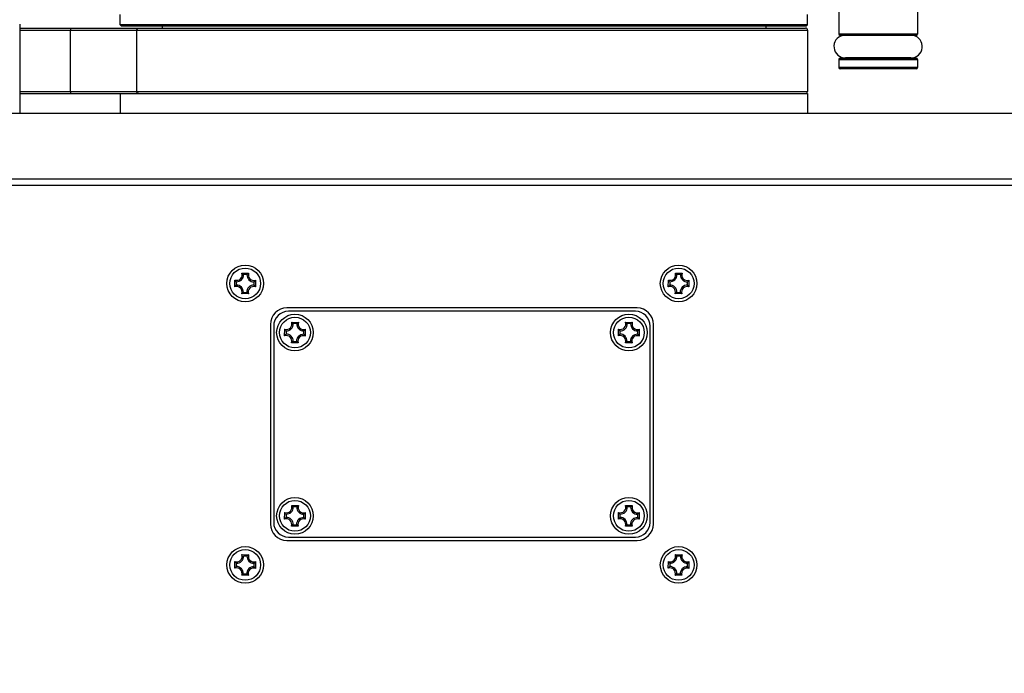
# Model space of a CAD drawing. Header units: millimetres. Extents: x 0 to 420, y 0 to 297.
# Tile 194 of 256: x 249 to 264, y 139 to 149. Entities that reach past the tile are written whole.
import ezdxf

# ---------------------------------------------------------------- set-up
doc = ezdxf.new("R2010")
doc.units = ezdxf.units.MM
doc.header["$LTSCALE"] = 23.1
doc.layers.get('0').update_dxf_attribs({"linetype": 'CONTINUOUS'})
doc.layers.add('DIM_PILOTEES', color=7, linetype='CONTINUOUS')
doc.styles.add('TEXTSTYLE_2', font='txt', dxfattribs={"width": 0.97619})
doc.styles.add('TEXTSTYLE_6', font='txt', dxfattribs={"width": 1.178571})
doc.dimstyles.new('DIMSTYLE_1', dxfattribs={"dimtxt": 2.5, "dimasz": 0.1875, "dimexe": 0.125, "dimexo": 0.0625, "dimgap": 1.25, "dimtad": 0, "dimtih": 1, "dimtoh": 1, "dimdsep": 46, "dimtxsty": 'TEXTSTYLE_2', "dimblk": '_FILLED', "dimblk1": '_FILLED', "dimblk2": '_FILLED', "dimcen": 0.09, "dimazin": 2, "dimtfac": 1, "dimtofl": 0, "dimtmove": 0, "dimatfit": 3, "dimldrblk": '_FILLED', "dimfxl": 1, "dimtolj": 1, "dimarcsym": 0})
doc.dimstyles.new('DIMSTYLE_5', dxfattribs={"dimtxt": 2.5, "dimasz": 0.1875, "dimexe": 0.125, "dimexo": 0.0625, "dimgap": 1.25, "dimtad": 0, "dimtih": 1, "dimtoh": 1, "dimdsep": 46, "dimtxsty": 'TEXTSTYLE_6', "dimblk": '_FILLED', "dimblk1": '_FILLED', "dimblk2": '_FILLED', "dimcen": 0.09, "dimazin": 2, "dimtfac": 1, "dimtofl": 0, "dimtmove": 0, "dimatfit": 3, "dimldrblk": '_FILLED', "dimfxl": 1, "dimtolj": 1, "dimarcsym": 0})

# ---------------------------------------------------------------- blocks, each defined once
blk = doc.blocks.new('_FILLED')
at = {"color": 0, "linetype": 'BYBLOCK'}
blk.add_solid([(0, 0), (-1, 0.167), (-1, -0.167)], dxfattribs=at)
blk = doc.blocks.new('*D0')
at = {"layer": 'DIM_PILOTEES', "color": 2, "linetype": 'CONTINUOUS'}
for p, q in [((218.881, 254.209), (215.095, 254.209)), ((215.22, 254.209), (215.22, 191.754)), ((273.853, 254.209), (218.881, 254.209)), ((215.22, 129.447), (215.22, 186.754)), ((218.881, 129.447), (215.095, 129.447)), ((273.878, 129.447), (218.881, 129.447))]:
    blk.add_line(p, q, dxfattribs=at)
at = {"layer": 'DIM_PILOTEES', "color": 2, "linetype": 'CONTINUOUS', "xscale": 0.1875, "yscale": 0.1875, "zscale": 0.1875}
for p, rotation in [((215.22, 254.209), 90), ((215.22, 129.447), 270)]:
    blk.add_blockref('_FILLED', p, dxfattribs=dict(at, rotation=rotation))
at = {"layer": 'DIM_PILOTEES', "color": 2, "linetype": 'CONTINUOUS', "insert": (215.22, 190.504), "char_height": 2.5, "width": 10.98214, "attachment_point": 2, "line_spacing_factor": 0.9, "style": 'TEXTSTYLE_2'}
blk.add_mtext('{\\ftxt;\\W0.0001;\\H0.0001;\\~}{\\ftxt;\\W2.9285714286;\\H2.5; }{\\ftxt;\\W0.0001;\\H0.0001;\\~}', dxfattribs=at)
blk = doc.blocks.new('*D5')
at = {"layer": 'DIM_PILOTEES', "color": 2, "linetype": 'CONTINUOUS'}
for p, q in [((232.56, 146.386), (232.56, 120.753)), ((278.981, 146.386), (278.981, 120.753)), ((232.56, 120.878), (250.176, 120.878)), ((278.981, 120.878), (258.569, 120.878))]:
    blk.add_line(p, q, dxfattribs=at)
at = {"layer": 'DIM_PILOTEES', "color": 2, "linetype": 'CONTINUOUS', "xscale": 0.1875, "yscale": 0.1875, "zscale": 0.1875, "rotation": 180}
blk.add_blockref('_FILLED', (232.56, 120.878), dxfattribs=at)
at = {"layer": 'DIM_PILOTEES', "color": 2, "linetype": 'CONTINUOUS', "xscale": 0.1875, "yscale": 0.1875, "zscale": 0.1875}
blk.add_blockref('_FILLED', (278.981, 120.878), dxfattribs=at)
at = {"layer": 'DIM_PILOTEES', "color": 2, "linetype": 'CONTINUOUS', "insert": (254.373, 122.128), "char_height": 2.5, "width": 8.83929, "attachment_point": 2, "line_spacing_factor": 0.9, "style": 'TEXTSTYLE_6'}
blk.add_mtext('{\\ftxt;\\W0.0001;\\H0.0001;\\~}{\\ftxt;\\W2.3571428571;\\H2.5; }{\\ftxt;\\W0.0001;\\H0.0001;\\~}', dxfattribs=at)

msp = doc.modelspace()

# ---------------------------------------------------------------- linework, layer by layer
at = {"color": 7, "linetype": 'CONTINUOUS'}
for p, q in [((250.521, 149.092), (250.521, 149.252)), ((261.021, 149.092), (261.021, 149.252)), ((261.498, 149.322), (261.498, 148.952)), ((262.698, 149.322), (262.698, 148.952)), ((248.987, 149.102), (248.987, 147.742)), ((248.987, 149.042), (260.991, 149.042)), ((261.021, 149.092), (250.521, 149.092)), ((250.541, 149.072), (250.521, 149.092)), ((261.001, 149.072), (250.541, 149.072)), ((251.161, 149.072), (251.161, 149.042)), ((260.381, 149.072), (260.381, 149.042)), ((261.001, 149.072), (261.021, 149.092)), ((248.987, 149.012), (261.021, 149.012)), ((249.764, 148.072), (249.764, 149.012)), ((250.776, 148.072), (250.776, 149.012)), ((261.021, 149.012), (261.021, 148.072)), ((262.698, 148.952), (261.498, 148.952)), ((262.678, 148.932), (261.518, 148.932)), ((261.518, 148.582), (262.678, 148.582)), ((262.597, 148.587), (261.598, 148.587)), ((261.723, 148.582), (261.723, 148.587)), ((262.473, 148.582), (262.473, 148.587)), ((261.498, 148.562), (262.698, 148.562)), ((261.498, 148.562), (261.498, 148.442)), ((262.698, 148.442), (261.498, 148.442)), ((262.698, 148.562), (262.698, 148.442)), ((262.678, 148.422), (261.518, 148.422)), ((248.987, 148.072), (261.021, 148.072)), ((248.987, 148.042), (261.021, 148.042)), ((250.521, 148.042), (250.521, 147.742)), ((261.021, 148.042), (261.021, 147.742)), ((238.836, 147.742), (272.705, 147.742)), ((245.102, 146.642), (266.379, 146.642)), ((245.599, 146.742), (265.942, 146.742)), ((252.381, 145.299), (252.483, 145.298)), ((252.386, 145.295), (252.386, 145.295)), ((252.386, 145.295), (252.386, 145.295)), ((252.458, 145.277), (252.406, 145.278)), ((252.478, 145.295), (252.478, 145.295)), ((252.478, 145.295), (252.478, 145.295)), ((259.001, 145.299), (259.103, 145.298)), ((259.078, 145.277), (259.026, 145.278)), ((252.273, 145.092), (252.274, 145.194)), ((252.295, 145.169), (252.295, 145.117)), ((252.566, 145.115), (252.566, 145.167)), ((252.584, 145.187), (252.584, 145.187)), ((252.584, 145.187), (252.584, 145.187)), ((252.588, 145.192), (252.587, 145.089)), ((258.893, 145.092), (258.894, 145.194)), ((258.915, 145.169), (258.915, 145.117)), ((259.186, 145.115), (259.186, 145.167)), ((259.208, 145.192), (259.207, 145.089)), ((252.277, 145.097), (252.277, 145.097)), ((252.277, 145.097), (252.277, 145.097)), ((252.48, 144.985), (252.378, 144.986)), ((252.383, 144.989), (252.383, 144.989)), ((252.383, 144.989), (252.383, 144.989)), ((252.404, 145.007), (252.455, 145.006)), ((252.475, 144.989), (252.475, 144.988)), ((252.475, 144.989), (252.475, 144.988)), ((259.1, 144.985), (258.998, 144.986)), ((259.024, 145.007), (259.075, 145.006)), ((258.416, 144.767), (253.066, 144.767)), ((258.391, 144.717), (253.091, 144.717)), ((253.141, 144.549), (253.243, 144.548)), ((253.146, 144.545), (253.146, 144.545)), ((253.146, 144.545), (253.146, 144.545)), ((253.218, 144.527), (253.166, 144.528)), ((253.238, 144.544), (253.238, 144.545)), ((253.238, 144.544), (253.238, 144.545)), ((258.241, 144.549), (258.343, 144.548)), ((258.246, 144.545), (258.246, 144.545)), ((258.246, 144.545), (258.246, 144.545)), ((258.318, 144.527), (258.266, 144.528)), ((258.338, 144.544), (258.338, 144.545)), ((258.338, 144.544), (258.338, 144.545)), ((252.816, 144.517), (252.816, 141.467)), ((252.866, 144.492), (252.866, 141.492)), ((253.033, 144.342), (253.034, 144.444)), ((253.038, 144.439), (253.038, 144.439)), ((253.038, 144.439), (253.038, 144.439)), ((253.055, 144.419), (253.055, 144.367)), ((253.326, 144.365), (253.326, 144.417)), ((253.344, 144.437), (253.344, 144.437)), ((253.344, 144.437), (253.344, 144.437)), ((253.348, 144.442), (253.347, 144.339)), ((258.133, 144.342), (258.134, 144.444)), ((258.138, 144.439), (258.138, 144.439)), ((258.138, 144.439), (258.138, 144.439)), ((258.155, 144.419), (258.155, 144.367)), ((258.426, 144.365), (258.426, 144.417)), ((258.444, 144.437), (258.444, 144.437)), ((258.444, 144.437), (258.444, 144.437)), ((258.448, 144.442), (258.447, 144.339)), ((258.616, 141.492), (258.616, 144.492)), ((258.666, 141.467), (258.666, 144.517)), ((253.037, 144.347), (253.037, 144.347)), ((253.037, 144.347), (253.037, 144.347)), ((253.24, 144.235), (253.138, 144.236)), ((253.143, 144.239), (253.143, 144.239)), ((253.143, 144.239), (253.143, 144.239)), ((253.164, 144.257), (253.215, 144.256)), ((253.235, 144.239), (253.235, 144.239)), ((253.235, 144.239), (253.235, 144.239)), ((253.343, 144.345), (253.343, 144.344)), ((253.343, 144.345), (253.343, 144.344)), ((258.137, 144.347), (258.137, 144.347)), ((258.137, 144.347), (258.137, 144.347)), ((258.34, 144.235), (258.238, 144.236)), ((258.243, 144.239), (258.243, 144.239)), ((258.243, 144.239), (258.243, 144.239)), ((258.264, 144.257), (258.315, 144.256)), ((258.335, 144.239), (258.335, 144.239)), ((258.335, 144.239), (258.335, 144.239)), ((258.443, 144.345), (258.443, 144.344)), ((258.443, 144.345), (258.443, 144.344)), ((253.141, 141.749), (253.243, 141.748)), ((253.146, 141.745), (253.146, 141.745)), ((253.146, 141.745), (253.146, 141.745)), ((253.218, 141.727), (253.166, 141.728)), ((253.238, 141.744), (253.238, 141.745)), ((253.238, 141.744), (253.238, 141.745)), ((258.241, 141.749), (258.343, 141.748)), ((258.246, 141.745), (258.246, 141.745)), ((258.246, 141.745), (258.246, 141.745)), ((258.318, 141.727), (258.266, 141.728)), ((258.338, 141.744), (258.338, 141.745)), ((258.338, 141.744), (258.338, 141.745)), ((253.033, 141.542), (253.034, 141.644)), ((253.037, 141.547), (253.037, 141.547)), ((253.037, 141.547), (253.037, 141.547)), ((253.038, 141.639), (253.038, 141.639)), ((253.038, 141.639), (253.038, 141.639)), ((253.055, 141.619), (253.055, 141.567)), ((253.326, 141.565), (253.326, 141.617)), ((253.343, 141.545), (253.343, 141.544)), ((253.343, 141.545), (253.343, 141.544)), ((253.344, 141.637), (253.344, 141.637)), ((253.344, 141.637), (253.344, 141.637)), ((253.348, 141.642), (253.347, 141.539)), ((258.133, 141.542), (258.134, 141.644)), ((258.137, 141.547), (258.137, 141.547)), ((258.137, 141.547), (258.137, 141.547)), ((258.138, 141.639), (258.138, 141.639)), ((258.138, 141.639), (258.138, 141.639)), ((258.155, 141.619), (258.155, 141.567)), ((258.426, 141.565), (258.426, 141.617)), ((258.443, 141.545), (258.443, 141.544)), ((258.443, 141.545), (258.443, 141.544)), ((258.444, 141.637), (258.444, 141.637)), ((258.444, 141.637), (258.444, 141.637)), ((258.448, 141.642), (258.447, 141.539)), ((253.24, 141.435), (253.138, 141.436)), ((253.143, 141.439), (253.143, 141.439)), ((253.143, 141.439), (253.143, 141.439)), ((253.164, 141.457), (253.215, 141.456)), ((253.235, 141.439), (253.235, 141.439)), ((253.235, 141.439), (253.235, 141.439)), ((258.34, 141.435), (258.238, 141.436)), ((258.243, 141.439), (258.243, 141.439)), ((258.243, 141.439), (258.243, 141.439)), ((258.264, 141.457), (258.315, 141.456)), ((258.335, 141.439), (258.335, 141.439)), ((258.335, 141.439), (258.335, 141.439)), ((253.066, 141.217), (258.416, 141.217)), ((253.091, 141.267), (258.391, 141.267)), ((252.381, 140.999), (252.483, 140.998)), ((252.458, 140.977), (252.406, 140.978)), ((259.001, 140.999), (259.103, 140.998)), ((259.078, 140.977), (259.026, 140.978)), ((252.273, 140.792), (252.274, 140.894)), ((252.295, 140.869), (252.295, 140.817)), ((252.566, 140.815), (252.566, 140.867)), ((252.588, 140.892), (252.587, 140.789)), ((258.893, 140.792), (258.894, 140.894)), ((258.915, 140.869), (258.915, 140.817)), ((259.186, 140.815), (259.186, 140.867)), ((259.208, 140.892), (259.207, 140.789)), ((252.48, 140.685), (252.378, 140.686)), ((252.404, 140.707), (252.455, 140.706)), ((259.1, 140.685), (258.998, 140.686)), ((259.024, 140.707), (259.075, 140.706))]:
    msp.add_line(p, q, dxfattribs=at)
for centre, radius in [((252.431, 145.142), 0.28), ((259.051, 145.142), 0.28), ((252.431, 145.142), 0.235), ((259.051, 145.142), 0.235), ((253.191, 144.392), 0.28), ((258.291, 144.392), 0.28), ((253.191, 144.392), 0.235), ((258.291, 144.392), 0.235), ((253.191, 141.592), 0.28), ((253.191, 141.592), 0.235), ((258.291, 141.592), 0.28), ((258.291, 141.592), 0.235), ((252.431, 140.842), 0.28), ((252.431, 140.842), 0.235), ((259.051, 140.842), 0.28), ((259.051, 140.842), 0.235)]:
    msp.add_circle(centre, radius, dxfattribs=at)
for centre, radius, start, end in [((260.991, 149.012), 0.03, 0, 90), ((261.598, 148.762), 0.175, 103.4783, 270), ((261.518, 148.952), 0.02, 180, 270), ((262.598, 148.762), 0.175, 270, 76.5217), ((262.678, 148.952), 0.02, 270, 360), ((261.518, 148.562), 0.02, 90, 180), ((262.678, 148.562), 0.02, 0, 90), ((261.518, 148.442), 0.02, 180, 270), ((262.678, 148.442), 0.02, 270, 360), ((260.991, 148.072), 0.03, 285, 360), ((252.302, 145.273), 0.0833, 250.7936, 18.1887), ((252.302, 145.273), 0.104, 266.4038, 2.5785), ((252.256, 145.128), 0.211, 52.2036, 53.8339), ((252.562, 145.271), 0.104, 176.4038, 272.5785), ((252.605, 145.125), 0.212, 125.1488, 126.8281), ((252.562, 145.271), 0.0833, 160.7936, 288.1887), ((258.922, 145.273), 0.0833, 250.7936, 18.1887), ((258.922, 145.273), 0.104, 266.4038, 2.5785), ((258.876, 145.128), 0.212, 52.1308, 53.8332), ((259.182, 145.271), 0.104, 176.4038, 272.5785), ((259.225, 145.125), 0.212, 125.149, 126.8407), ((259.182, 145.271), 0.0833, 160.7936, 288.1887), ((252.447, 145.316), 0.212, 215.1489, 216.834), ((252.417, 145.316), 0.212, 322.1953, 323.8339), ((259.065, 145.314), 0.208, 215.1427, 215.6079), ((259.068, 145.317), 0.213, 215.6115, 216.8381), ((259.036, 145.318), 0.213, 322.134, 323.2597), ((259.039, 145.315), 0.209, 323.2625, 323.8394), ((252.444, 144.967), 0.212, 142.1953, 143.8339), ((252.299, 145.013), 0.0833, 340.7936, 108.1887), ((252.299, 145.013), 0.104, 356.4038, 92.5785), ((252.256, 145.159), 0.212, 305.1488, 306.8281), ((252.559, 145.011), 0.104, 86.4038, 182.5785), ((252.605, 145.156), 0.211, 232.2036, 233.8339), ((252.559, 145.011), 0.0833, 70.7936, 198.1887), ((252.414, 144.968), 0.212, 35.1489, 36.834), ((259.064, 144.967), 0.212, 142.1308, 143.8332), ((258.919, 145.013), 0.0833, 340.7936, 108.1887), ((259.075, 144.959), 0.226, 140.7576, 142.1286), ((258.919, 145.013), 0.104, 356.4038, 92.5785), ((258.876, 145.159), 0.212, 305.149, 306.8407), ((258.837, 145.207), 0.274, 310.9431, 312.9644), ((259.179, 145.011), 0.104, 86.4038, 182.5785), ((259.265, 145.203), 0.274, 226.018, 228.0292), ((259.225, 145.156), 0.212, 232.1308, 233.8332), ((259.179, 145.011), 0.0833, 70.7936, 198.1887), ((259.022, 144.959), 0.226, 36.8439, 38.2999), ((259.034, 144.968), 0.212, 35.149, 36.8407), ((253.066, 144.517), 0.25, 90, 180), ((253.091, 144.492), 0.225, 90, 180), ((258.391, 144.492), 0.225, 0, 90), ((258.416, 144.517), 0.25, 0, 90), ((253.062, 144.523), 0.0833, 250.7936, 18.1887), ((253.062, 144.523), 0.104, 266.4038, 2.5785), ((253.016, 144.378), 0.212, 52.1508, 53.8334), ((253.322, 144.521), 0.104, 176.4038, 272.5785), ((253.365, 144.375), 0.212, 125.1487, 126.8151), ((253.322, 144.521), 0.0833, 160.7936, 288.1887), ((258.162, 144.523), 0.0833, 250.7936, 18.1887), ((258.162, 144.523), 0.104, 266.4038, 2.5785), ((258.116, 144.378), 0.212, 52.1508, 53.8334), ((258.422, 144.521), 0.104, 176.4038, 272.5785), ((258.465, 144.375), 0.212, 125.1487, 126.8151), ((258.422, 144.521), 0.0833, 160.7936, 288.1887), ((253.207, 144.566), 0.212, 215.1487, 216.8145), ((253.177, 144.567), 0.212, 322.1508, 323.8334), ((258.307, 144.566), 0.212, 215.1487, 216.8145), ((258.277, 144.567), 0.212, 322.1508, 323.8334), ((253.204, 144.217), 0.212, 142.1508, 143.8334), ((253.059, 144.263), 0.0833, 340.7936, 108.1887), ((253.059, 144.263), 0.104, 356.4038, 92.5785), ((253.016, 144.409), 0.212, 305.1487, 306.8151), ((253.319, 144.261), 0.104, 86.4038, 182.5785), ((253.365, 144.406), 0.212, 232.1508, 233.8334), ((253.319, 144.261), 0.0833, 70.7936, 198.1887), ((253.174, 144.218), 0.212, 35.1487, 36.8145), ((258.304, 144.217), 0.212, 142.1508, 143.8334), ((258.159, 144.263), 0.0833, 340.7936, 108.1887), ((258.159, 144.263), 0.104, 356.4038, 92.5785), ((258.116, 144.409), 0.212, 305.1487, 306.8151), ((258.419, 144.261), 0.104, 86.4038, 182.5785), ((258.465, 144.406), 0.212, 232.1508, 233.8334), ((258.419, 144.261), 0.0833, 70.7936, 198.1887), ((258.274, 144.218), 0.212, 35.1487, 36.8145), ((253.062, 141.723), 0.0833, 250.7936, 18.1887), ((253.062, 141.723), 0.104, 266.4038, 2.5785), ((253.016, 141.578), 0.212, 52.1508, 53.8334), ((253.322, 141.721), 0.104, 176.4038, 272.5785), ((253.365, 141.575), 0.212, 125.1487, 126.8151), ((253.322, 141.721), 0.0833, 160.7936, 288.1887), ((258.162, 141.723), 0.0833, 250.7936, 18.1887), ((258.162, 141.723), 0.104, 266.4038, 2.5785), ((258.116, 141.578), 0.212, 52.1508, 53.8334), ((258.422, 141.721), 0.104, 176.4038, 272.5785), ((258.465, 141.575), 0.212, 125.1487, 126.8151), ((258.422, 141.721), 0.0833, 160.7936, 288.1887), ((253.204, 141.417), 0.212, 142.1508, 143.8334), ((253.059, 141.463), 0.0833, 340.7936, 108.1887), ((253.207, 141.766), 0.212, 215.1487, 216.8145), ((253.059, 141.463), 0.104, 356.4038, 92.5785), ((253.319, 141.461), 0.104, 86.4038, 182.5785), ((253.319, 141.461), 0.0833, 70.7936, 198.1887), ((253.174, 141.418), 0.212, 35.1487, 36.8145), ((253.177, 141.767), 0.212, 322.1508, 323.8334), ((258.304, 141.417), 0.212, 142.1508, 143.8334), ((258.159, 141.463), 0.0833, 340.7936, 108.1887), ((258.307, 141.766), 0.212, 215.1487, 216.8145), ((258.159, 141.463), 0.104, 356.4038, 92.5785), ((258.419, 141.461), 0.104, 86.4038, 182.5785), ((258.419, 141.461), 0.0833, 70.7936, 198.1887), ((258.274, 141.418), 0.212, 35.1487, 36.8145), ((258.277, 141.767), 0.212, 322.1508, 323.8334), ((253.066, 141.467), 0.25, 180, 270), ((253.091, 141.492), 0.225, 180, 270), ((253.016, 141.609), 0.212, 305.1487, 306.8151), ((253.365, 141.606), 0.212, 232.1508, 233.8334), ((258.116, 141.609), 0.212, 305.1487, 306.8151), ((258.465, 141.606), 0.212, 232.1508, 233.8334), ((258.391, 141.492), 0.225, 270, 360), ((258.416, 141.467), 0.25, 270, 360), ((252.302, 140.973), 0.0833, 250.7936, 18.1887), ((252.302, 140.973), 0.104, 266.4038, 2.5785), ((252.256, 140.828), 0.212, 52.1308, 53.8332), ((252.562, 140.971), 0.104, 176.4038, 272.5785), ((252.649, 140.771), 0.281, 132.0202, 132.9519), ((252.605, 140.825), 0.212, 125.149, 126.8407), ((252.562, 140.971), 0.0833, 160.7936, 288.1887), ((258.922, 140.973), 0.0833, 250.7936, 18.1887), ((258.922, 140.973), 0.104, 266.4038, 2.5785), ((258.876, 140.828), 0.212, 52.1308, 53.8332), ((258.863, 140.811), 0.233, 49.6895, 52.1032), ((258.84, 140.785), 0.268, 46.009, 49.6179), ((259.182, 140.971), 0.104, 176.4038, 272.5785), ((259.232, 140.815), 0.224, 126.8404, 127.9937), ((259.225, 140.825), 0.212, 125.149, 126.8407), ((259.182, 140.971), 0.0833, 160.7936, 288.1887), ((252.444, 140.667), 0.212, 142.1308, 143.8332), ((252.299, 140.713), 0.0833, 340.7936, 108.1887), ((252.447, 141.016), 0.212, 215.149, 216.8407), ((252.456, 140.658), 0.227, 140.5236, 142.1261), ((252.496, 141.056), 0.275, 221.1503, 222.9616), ((252.299, 140.713), 0.104, 356.4038, 92.5785), ((252.559, 140.711), 0.104, 86.4038, 182.5785), ((252.559, 140.711), 0.0833, 70.7936, 198.1887), ((252.414, 140.668), 0.212, 35.149, 36.8407), ((252.414, 141.019), 0.215, 322.1363, 322.7184), ((252.418, 141.016), 0.21, 322.7171, 323.8375), ((259.064, 140.667), 0.212, 142.1308, 143.8332), ((258.919, 140.713), 0.0833, 340.7936, 108.1887), ((259.067, 141.016), 0.212, 215.149, 216.8407), ((259.081, 140.654), 0.233, 139.7565, 142.1046), ((259.087, 141.031), 0.236, 216.8856, 219.9517), ((259.113, 141.054), 0.271, 219.9886, 222.9659), ((258.919, 140.713), 0.104, 356.4038, 92.5785), ((259.179, 140.711), 0.104, 86.4038, 182.5785), ((259.179, 140.711), 0.0833, 70.7936, 198.1887), ((259.034, 140.668), 0.212, 35.149, 36.8407), ((259.037, 141.017), 0.212, 322.1308, 323.8332), ((252.256, 140.859), 0.212, 305.149, 306.8407), ((252.605, 140.856), 0.212, 232.1308, 233.8332), ((258.878, 140.857), 0.209, 305.1439, 306.0637), ((258.875, 140.861), 0.214, 306.0639, 306.8359), ((259.225, 140.856), 0.212, 232.1308, 233.8332)]:
    msp.add_arc(centre, radius, start, end, dxfattribs=at)
for points, knots in [([(249.762, 149.042), (249.763, 149.042), (249.763, 149.037), (249.764, 149.029), (249.764, 149.019), (249.764, 149.012)], [0, 0, 0, 0, 0.079416, 0.29583, 1, 1, 1, 1]), ([(250.776, 149.012), (250.776, 149.02), (250.782, 149.035), (250.797, 149.042), (250.805, 149.042)], [0, 0, 0, 0, 0.508823, 1, 1, 1, 1]), ([(249.764, 148.072), (249.764, 148.065), (249.764, 148.054), (249.763, 148.047), (249.763, 148.042), (249.762, 148.042)], [0, 0, 0, 0, 0.70417, 0.920584, 1, 1, 1, 1]), ([(250.805, 148.042), (250.797, 148.042), (250.782, 148.049), (250.776, 148.064), (250.776, 148.072)], [0, 0, 0, 0, 0.491177, 1, 1, 1, 1]), ([(252.406, 145.278), (252.404, 145.279), (252.398, 145.285), (252.391, 145.291), (252.386, 145.295)], [0, 0, 0, 0, 0.239553, 1, 1, 1, 1]), ([(252.458, 145.277), (252.459, 145.279), (252.466, 145.285), (252.473, 145.29), (252.478, 145.295)], [0, 0, 0, 0, 0.239534, 1, 1, 1, 1]), ([(259.026, 145.278), (259.024, 145.279), (259.018, 145.285), (259.011, 145.291), (259.006, 145.295)], [0, 0, 0, 0, 0.239553, 1, 1, 1, 1]), ([(259.078, 145.277), (259.079, 145.279), (259.086, 145.285), (259.093, 145.29), (259.098, 145.295)], [0, 0, 0, 0, 0.239534, 1, 1, 1, 1]), ([(252.295, 145.169), (252.294, 145.17), (252.288, 145.177), (252.282, 145.184), (252.278, 145.189)], [0, 0, 0, 0, 0.239534, 1, 1, 1, 1]), ([(252.566, 145.167), (252.568, 145.168), (252.574, 145.175), (252.58, 145.181), (252.584, 145.187)], [0, 0, 0, 0, 0.239553, 1, 1, 1, 1]), ([(258.915, 145.169), (258.914, 145.17), (258.908, 145.177), (258.902, 145.184), (258.898, 145.189)], [0, 0, 0, 0, 0.239534, 1, 1, 1, 1]), ([(259.186, 145.167), (259.188, 145.168), (259.194, 145.175), (259.2, 145.181), (259.204, 145.187)], [0, 0, 0, 0, 0.239553, 1, 1, 1, 1]), ([(252.295, 145.117), (252.293, 145.116), (252.287, 145.109), (252.281, 145.103), (252.277, 145.097)], [0, 0, 0, 0, 0.239553, 1, 1, 1, 1]), ([(252.404, 145.007), (252.402, 145.005), (252.395, 144.999), (252.389, 144.993), (252.383, 144.989)], [0, 0, 0, 0, 0.239534, 1, 1, 1, 1]), ([(252.455, 145.006), (252.457, 145.005), (252.463, 144.999), (252.47, 144.993), (252.475, 144.989)], [0, 0, 0, 0, 0.239553, 1, 1, 1, 1]), ([(252.566, 145.115), (252.567, 145.113), (252.573, 145.107), (252.579, 145.1), (252.583, 145.095)], [0, 0, 0, 0, 0.239534, 1, 1, 1, 1]), ([(258.915, 145.117), (258.914, 145.116), (258.909, 145.111), (258.904, 145.106), (258.901, 145.101)], [0, 0, 0, 0, 0.241949, 1, 1, 1, 1]), ([(259.016, 145), (259.015, 144.999), (259.011, 144.996), (259.007, 144.992), (259.003, 144.989)], [0, 0, 0, 0, 0.242567, 1, 1, 1, 1]), ([(259.082, 145), (259.083, 144.999), (259.087, 144.995), (259.092, 144.991), (259.095, 144.989)], [0, 0, 0, 0, 0.24257, 1, 1, 1, 1]), ([(259.186, 145.115), (259.187, 145.114), (259.192, 145.109), (259.196, 145.103), (259.2, 145.099)], [0, 0, 0, 0, 0.242079, 1, 1, 1, 1]), ([(253.166, 144.528), (253.164, 144.529), (253.158, 144.535), (253.151, 144.541), (253.146, 144.545)], [0, 0, 0, 0, 0.239588, 1, 1, 1, 1]), ([(253.218, 144.527), (253.219, 144.529), (253.226, 144.535), (253.233, 144.54), (253.238, 144.544)], [0, 0, 0, 0, 0.239574, 1, 1, 1, 1]), ([(258.266, 144.528), (258.264, 144.529), (258.258, 144.535), (258.251, 144.541), (258.246, 144.545)], [0, 0, 0, 0, 0.239588, 1, 1, 1, 1]), ([(258.318, 144.527), (258.319, 144.529), (258.326, 144.535), (258.333, 144.54), (258.338, 144.544)], [0, 0, 0, 0, 0.239574, 1, 1, 1, 1]), ([(253.055, 144.419), (253.054, 144.42), (253.048, 144.427), (253.042, 144.434), (253.038, 144.439)], [0, 0, 0, 0, 0.239574, 1, 1, 1, 1]), ([(253.326, 144.417), (253.328, 144.418), (253.334, 144.425), (253.34, 144.431), (253.344, 144.437)], [0, 0, 0, 0, 0.239585, 1, 1, 1, 1]), ([(258.155, 144.419), (258.154, 144.42), (258.148, 144.427), (258.142, 144.434), (258.138, 144.439)], [0, 0, 0, 0, 0.239574, 1, 1, 1, 1]), ([(258.426, 144.417), (258.428, 144.418), (258.434, 144.425), (258.44, 144.431), (258.444, 144.437)], [0, 0, 0, 0, 0.239585, 1, 1, 1, 1]), ([(253.055, 144.367), (253.053, 144.366), (253.047, 144.359), (253.041, 144.353), (253.037, 144.347)], [0, 0, 0, 0, 0.239585, 1, 1, 1, 1]), ([(253.164, 144.257), (253.162, 144.255), (253.155, 144.249), (253.149, 144.243), (253.143, 144.239)], [0, 0, 0, 0, 0.239574, 1, 1, 1, 1]), ([(253.215, 144.256), (253.217, 144.255), (253.223, 144.249), (253.23, 144.243), (253.235, 144.239)], [0, 0, 0, 0, 0.239588, 1, 1, 1, 1]), ([(253.326, 144.365), (253.327, 144.363), (253.333, 144.357), (253.339, 144.35), (253.343, 144.345)], [0, 0, 0, 0, 0.239574, 1, 1, 1, 1]), ([(258.155, 144.367), (258.153, 144.366), (258.147, 144.359), (258.141, 144.353), (258.137, 144.347)], [0, 0, 0, 0, 0.239585, 1, 1, 1, 1]), ([(258.264, 144.257), (258.262, 144.255), (258.255, 144.249), (258.249, 144.243), (258.243, 144.239)], [0, 0, 0, 0, 0.239574, 1, 1, 1, 1]), ([(258.315, 144.256), (258.317, 144.255), (258.323, 144.249), (258.33, 144.243), (258.335, 144.239)], [0, 0, 0, 0, 0.239588, 1, 1, 1, 1]), ([(258.426, 144.365), (258.427, 144.363), (258.433, 144.357), (258.439, 144.35), (258.443, 144.345)], [0, 0, 0, 0, 0.239574, 1, 1, 1, 1]), ([(253.166, 141.728), (253.164, 141.729), (253.158, 141.735), (253.151, 141.741), (253.146, 141.745)], [0, 0, 0, 0, 0.239588, 1, 1, 1, 1]), ([(253.218, 141.727), (253.219, 141.729), (253.226, 141.735), (253.233, 141.74), (253.238, 141.744)], [0, 0, 0, 0, 0.239574, 1, 1, 1, 1]), ([(258.266, 141.728), (258.264, 141.729), (258.258, 141.735), (258.251, 141.741), (258.246, 141.745)], [0, 0, 0, 0, 0.239588, 1, 1, 1, 1]), ([(258.318, 141.727), (258.319, 141.729), (258.326, 141.735), (258.333, 141.74), (258.338, 141.744)], [0, 0, 0, 0, 0.239574, 1, 1, 1, 1]), ([(253.055, 141.567), (253.053, 141.566), (253.047, 141.559), (253.041, 141.553), (253.037, 141.547)], [0, 0, 0, 0, 0.239585, 1, 1, 1, 1]), ([(253.055, 141.619), (253.054, 141.62), (253.048, 141.627), (253.042, 141.634), (253.038, 141.639)], [0, 0, 0, 0, 0.239574, 1, 1, 1, 1]), ([(253.326, 141.617), (253.328, 141.618), (253.334, 141.625), (253.34, 141.631), (253.344, 141.637)], [0, 0, 0, 0, 0.239585, 1, 1, 1, 1]), ([(253.326, 141.565), (253.327, 141.563), (253.333, 141.557), (253.339, 141.55), (253.343, 141.545)], [0, 0, 0, 0, 0.239574, 1, 1, 1, 1]), ([(258.155, 141.567), (258.153, 141.566), (258.147, 141.559), (258.141, 141.553), (258.137, 141.547)], [0, 0, 0, 0, 0.239585, 1, 1, 1, 1]), ([(258.155, 141.619), (258.154, 141.62), (258.148, 141.627), (258.142, 141.634), (258.138, 141.639)], [0, 0, 0, 0, 0.239574, 1, 1, 1, 1]), ([(258.426, 141.617), (258.428, 141.618), (258.434, 141.625), (258.44, 141.631), (258.444, 141.637)], [0, 0, 0, 0, 0.239585, 1, 1, 1, 1]), ([(258.426, 141.565), (258.427, 141.563), (258.433, 141.557), (258.439, 141.55), (258.443, 141.545)], [0, 0, 0, 0, 0.239574, 1, 1, 1, 1]), ([(253.164, 141.457), (253.162, 141.455), (253.155, 141.449), (253.149, 141.443), (253.143, 141.439)], [0, 0, 0, 0, 0.239574, 1, 1, 1, 1]), ([(253.215, 141.456), (253.217, 141.455), (253.223, 141.449), (253.23, 141.443), (253.235, 141.439)], [0, 0, 0, 0, 0.239588, 1, 1, 1, 1]), ([(258.264, 141.457), (258.262, 141.455), (258.255, 141.449), (258.249, 141.443), (258.243, 141.439)], [0, 0, 0, 0, 0.239574, 1, 1, 1, 1]), ([(258.315, 141.456), (258.317, 141.455), (258.323, 141.449), (258.33, 141.443), (258.335, 141.439)], [0, 0, 0, 0, 0.239588, 1, 1, 1, 1]), ([(252.461, 140.98), (252.462, 140.982), (252.468, 140.987), (252.474, 140.991), (252.478, 140.995)], [0, 0, 0, 0, 0.240891, 1, 1, 1, 1]), ([(259.078, 140.977), (259.079, 140.979), (259.084, 140.984), (259.09, 140.988), (259.094, 140.992)], [0, 0, 0, 0, 0.241548, 1, 1, 1, 1]), ([(252.289, 140.875), (252.288, 140.876), (252.284, 140.881), (252.281, 140.886), (252.278, 140.889)], [0, 0, 0, 0, 0.242235, 1, 1, 1, 1]), ([(252.295, 140.817), (252.294, 140.816), (252.289, 140.811), (252.284, 140.806), (252.281, 140.802)], [0, 0, 0, 0, 0.242354, 1, 1, 1, 1]), ([(252.566, 140.867), (252.568, 140.868), (252.574, 140.875), (252.58, 140.881), (252.584, 140.887)], [0, 0, 0, 0, 0.239553, 1, 1, 1, 1]), ([(252.566, 140.815), (252.567, 140.813), (252.573, 140.807), (252.579, 140.8), (252.583, 140.795)], [0, 0, 0, 0, 0.239534, 1, 1, 1, 1]), ([(258.915, 140.817), (258.914, 140.816), (258.91, 140.812), (258.906, 140.808), (258.903, 140.805)], [0, 0, 0, 0, 0.243686, 1, 1, 1, 1]), ([(259.186, 140.867), (259.188, 140.868), (259.194, 140.875), (259.2, 140.881), (259.204, 140.887)], [0, 0, 0, 0, 0.239553, 1, 1, 1, 1]), ([(259.186, 140.815), (259.187, 140.813), (259.193, 140.807), (259.199, 140.8), (259.203, 140.795)], [0, 0, 0, 0, 0.239534, 1, 1, 1, 1]), ([(252.404, 140.707), (252.402, 140.705), (252.395, 140.699), (252.389, 140.693), (252.383, 140.689)], [0, 0, 0, 0, 0.239534, 1, 1, 1, 1]), ([(252.455, 140.706), (252.457, 140.705), (252.463, 140.699), (252.47, 140.693), (252.475, 140.689)], [0, 0, 0, 0, 0.239553, 1, 1, 1, 1]), ([(259.024, 140.707), (259.022, 140.705), (259.015, 140.699), (259.009, 140.693), (259.003, 140.689)], [0, 0, 0, 0, 0.239534, 1, 1, 1, 1]), ([(259.075, 140.706), (259.077, 140.705), (259.083, 140.699), (259.09, 140.693), (259.095, 140.689)], [0, 0, 0, 0, 0.239553, 1, 1, 1, 1])]:
    msp.add_open_spline(points, degree=3, knots=knots, dxfattribs=at)

# ---------------------------------------------------------------- dimensions: what is measured, and where the dimension line sits
at = {"layer": 'DIM_PILOTEES', "color": 2, "linetype": 'CONTINUOUS'}
dim = msp.add_linear_dim(base=(215.22, 254.209), p1=(273.941, 129.447), p2=(273.915, 254.209), angle=90, text='{\\ftxt;\\W0.0001;\\H0.0001;\\~}{\\ftxt;\\W2.9285714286;\\H2.5; }{\\ftxt;\\W0.0001;\\H0.0001;\\~}', dimstyle='DIMSTYLE_1', dxfattribs=at)
dim.commit()
dim.dimension.update_dxf_attribs({"geometry": '*D0', "text_midpoint": (211.559, 188.004), "dimtype": 160})
dim = msp.add_linear_dim(base=(278.981, 120.878), p1=(232.56, 146.449), p2=(278.981, 146.449), text='{\\ftxt;\\W0.0001;\\H0.0001;\\~}{\\ftxt;\\W2.3571428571;\\H2.5; }{\\ftxt;\\W0.0001;\\H0.0001;\\~}', dimstyle='DIMSTYLE_5', dxfattribs=at)
dim.commit()
dim.dimension.update_dxf_attribs({"geometry": '*D5', "text_midpoint": (251.426, 119.628), "dimtype": 160})

doc.saveas('drawing.dxf')
